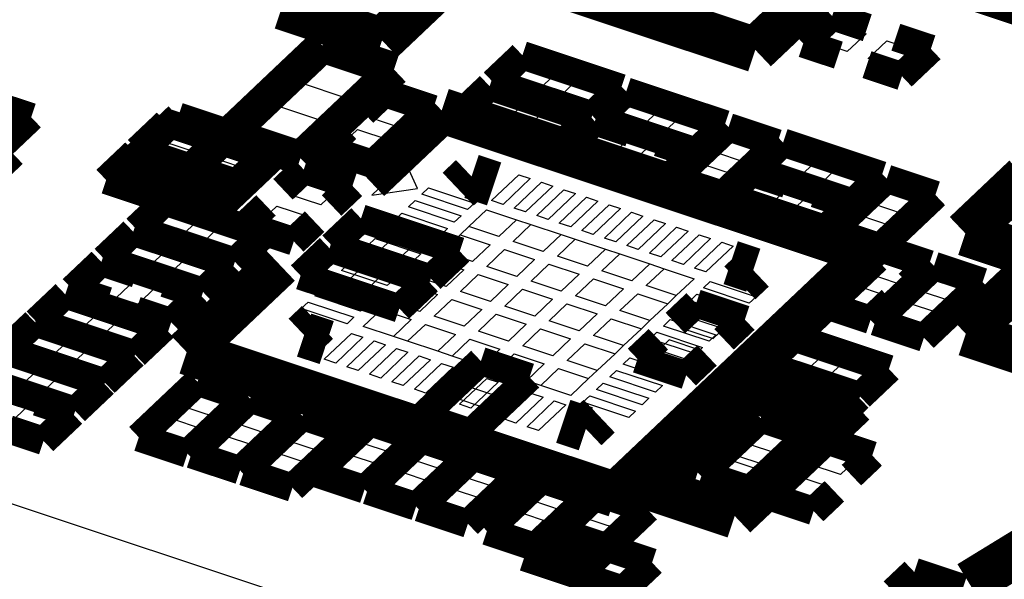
# Model space of a CAD drawing. Extents: x 0 to 1189, y 0 to 841.
# Tile 245 of 256: x 593 to 598, y 549 to 552. Entities that reach past the tile are written whole.
import ezdxf

# ---------------------------------------------------------------- set-up
doc = ezdxf.new("R2010")
doc.units = 0
doc.header["$LTSCALE"] = 65.395
doc.layers.get('0').update_dxf_attribs({"linetype": 'CONTINUOUS'})

msp = doc.modelspace()

# ---------------------------------------------------------------- linework, layer by layer
at = {"color": 7, "linetype": 'Continuous'}
for p, q in [((634.6239, 535.6352), (571.4392, 556.657)), ((595.1451, 552.3115), (594.8726, 552.0533)), ((594.8726, 552.0533), (594.4141, 552.2058)), ((597.2263, 551.9794), (597.3262, 552.0741)), ((597.3262, 552.0741), (597.4884, 552.0202)), ((597.4884, 552.0202), (597.3884, 551.9255)), ((597.3884, 551.9255), (597.2263, 551.9794)), ((597.4997, 551.8884), (597.5996, 551.9831)), ((597.5996, 551.9831), (597.7618, 551.9292)), ((594.4677, 551.7576), (594.6131, 551.8954)), ((594.6131, 551.8954), (594.8576, 551.814)), ((597.6619, 551.8345), (597.4997, 551.8884)), ((597.7618, 551.9292), (597.6619, 551.8345)), ((595.5719, 551.7699), (595.6718, 551.8646)), ((595.6718, 551.8646), (595.8339, 551.8106)), ((594.8576, 551.814), (594.7123, 551.6763)), ((595.8339, 551.8106), (595.734, 551.7159)), ((594.7123, 551.6763), (594.4677, 551.7576)), ((595.734, 551.7159), (595.5719, 551.7699)), ((595.8453, 551.6789), (595.9452, 551.7736)), ((595.9452, 551.7736), (596.1074, 551.7197)), ((595.3971, 551.6043), (595.497, 551.699)), ((595.497, 551.699), (595.6592, 551.645)), ((596.0075, 551.625), (595.8453, 551.6789)), ((596.1074, 551.7197), (596.0075, 551.625)), ((594.1952, 551.4994), (594.3406, 551.6371)), ((594.3406, 551.6371), (594.5851, 551.5557)), ((594.8383, 551.5726), (594.9347, 551.6639)), ((594.9347, 551.6639), (595.1028, 551.608)), ((595.6592, 551.645), (595.5593, 551.5503)), ((596.1264, 551.5764), (596.2263, 551.6711)), ((596.2263, 551.6711), (596.3885, 551.6172)), ((595.0064, 551.5166), (594.8383, 551.5726)), ((595.1028, 551.608), (595.0064, 551.5166)), ((595.5593, 551.5503), (595.3971, 551.6043)), ((595.6705, 551.5133), (595.7705, 551.608)), ((595.7705, 551.608), (595.9326, 551.554)), ((596.2886, 551.5225), (596.1264, 551.5764)), ((596.3885, 551.6172), (596.2886, 551.5225)), ((596.3999, 551.4855), (596.4998, 551.5802)), ((596.4998, 551.5802), (596.6619, 551.5262)), ((594.5851, 551.5557), (594.4398, 551.418)), ((595.9326, 551.554), (595.8327, 551.4593)), ((596.6619, 551.5262), (596.562, 551.4315)), ((593.6712, 551.409), (593.7711, 551.5037)), ((593.7711, 551.5037), (593.9333, 551.4497)), ((594.4398, 551.418), (594.1952, 551.4994)), ((594.6758, 551.4186), (594.7722, 551.5099)), ((594.7722, 551.5099), (594.9403, 551.454)), ((595.8327, 551.4593), (595.6705, 551.5133)), ((595.9587, 551.4174), (596.0586, 551.5121)), ((596.0586, 551.5121), (596.2207, 551.4582)), ((596.562, 551.4315), (596.3999, 551.4855)), ((596.6762, 551.389), (596.7726, 551.4804)), ((596.7726, 551.4804), (596.9407, 551.4244)), ((593.9333, 551.4497), (593.8334, 551.355)), ((594.8439, 551.3626), (594.6758, 551.4186)), ((594.9403, 551.454), (594.8439, 551.3626)), ((596.1208, 551.3635), (595.9587, 551.4174)), ((596.2207, 551.4582), (596.1208, 551.3635)), ((596.2321, 551.3265), (596.332, 551.4212)), ((596.332, 551.4212), (596.4942, 551.3672)), ((596.9407, 551.4244), (596.8444, 551.3331)), ((593.8334, 551.355), (593.6712, 551.409)), ((593.9446, 551.318), (594.0445, 551.4127)), ((594.0445, 551.4127), (594.2067, 551.3588)), ((596.4942, 551.3672), (596.3943, 551.2725)), ((596.8444, 551.3331), (596.6762, 551.389)), ((596.964, 551.3036), (597.0639, 551.3983)), ((597.0639, 551.3983), (597.2261, 551.3443)), ((593.5033, 551.2499), (593.6032, 551.3446)), ((593.6032, 551.3446), (593.7654, 551.2906)), ((594.1068, 551.2641), (593.9446, 551.318)), ((594.2067, 551.3588), (594.1068, 551.2641)), ((595.0302, 551.3313), (594.8485, 551.1591)), ((595.0922, 551.1944), (595.0302, 551.3313)), ((596.3943, 551.2725), (596.2321, 551.3265)), ((596.5137, 551.235), (596.6101, 551.3264)), ((596.6101, 551.3264), (596.7782, 551.2704)), ((597.2261, 551.3443), (597.1261, 551.2496)), ((593.7654, 551.2906), (593.6655, 551.196)), ((595.489, 551.1296), (595.6343, 551.2673)), ((595.6343, 551.2673), (595.6955, 551.247)), ((596.7782, 551.2704), (596.6819, 551.1791)), ((597.1261, 551.2496), (596.964, 551.3036)), ((597.2374, 551.2126), (597.3373, 551.3073)), ((597.3373, 551.3073), (597.4995, 551.2534)), ((593.6655, 551.196), (593.5033, 551.2499)), ((593.7768, 551.1589), (593.8767, 551.2536)), ((593.8767, 551.2536), (594.0389, 551.1997)), ((594.4079, 551.1627), (594.5043, 551.2541)), ((594.5043, 551.2541), (594.6724, 551.1981)), ((595.6955, 551.247), (595.5501, 551.1092)), ((595.6094, 551.0895), (595.7547, 551.2273)), ((595.8158, 551.2069), (595.6705, 551.0692)), ((595.7547, 551.2273), (595.8158, 551.2069)), ((596.6819, 551.1791), (596.5137, 551.235)), ((596.7962, 551.1446), (596.8961, 551.2393)), ((596.8961, 551.2393), (597.0583, 551.1853)), ((597.3996, 551.1587), (597.2374, 551.2126)), ((597.4995, 551.2534), (597.3996, 551.1587)), ((597.5213, 551.1137), (597.6176, 551.205)), ((597.6176, 551.205), (597.7858, 551.1491)), ((593.9389, 551.105), (593.7768, 551.1589)), ((594.0389, 551.1997), (593.9389, 551.105)), ((594.5761, 551.1068), (594.4079, 551.1627)), ((594.6724, 551.1981), (594.5761, 551.1068)), ((594.8485, 551.1591), (595.0922, 551.1944)), ((595.116, 551.1632), (595.1523, 551.1976)), ((595.3605, 551.0818), (595.116, 551.1632)), ((595.1523, 551.1976), (595.3969, 551.1163)), ((595.7297, 551.0495), (595.8751, 551.1872)), ((595.9362, 551.1669), (595.7909, 551.0291)), ((595.8751, 551.1872), (595.9362, 551.1669)), ((597.0583, 551.1853), (596.9584, 551.0906)), ((598.1407, 550.9717), (598.3678, 551.187)), ((594.2454, 551.0087), (594.3418, 551.1)), ((594.3418, 551.1), (594.5099, 551.0441)), ((595.0445, 551.0954), (595.0808, 551.1298)), ((595.0808, 551.1298), (595.3254, 551.0485)), ((595.3969, 551.1163), (595.3605, 551.0818)), ((595.5501, 551.1092), (595.489, 551.1296)), ((595.8501, 551.0094), (595.9954, 551.1472)), ((596.0566, 551.1268), (595.9112, 550.9891)), ((595.9705, 550.9694), (596.1158, 551.1071)), ((595.9954, 551.1472), (596.0566, 551.1268)), ((596.1158, 551.1071), (596.1769, 551.0868)), ((596.9584, 551.0906), (596.7962, 551.1446)), ((597.0697, 551.0536), (597.1696, 551.1483)), ((597.1696, 551.1483), (597.3317, 551.0944)), ((597.6894, 551.0578), (597.5213, 551.1137)), ((597.7858, 551.1491), (597.6894, 551.0578)), ((593.6636, 550.9884), (593.7635, 551.0831)), ((593.7635, 551.0831), (593.9256, 551.0292)), ((594.9729, 551.0276), (595.0093, 551.062)), ((595.0093, 551.062), (595.2538, 550.9807)), ((595.289, 551.014), (595.0445, 551.0954)), ((595.3254, 551.0485), (595.289, 551.014)), ((595.3666, 550.9904), (595.462, 551.0808)), ((595.462, 551.0808), (595.6225, 551.0274)), ((595.6705, 551.0692), (595.6094, 551.0895)), ((595.7909, 551.0291), (595.7297, 551.0495)), ((596.1769, 551.0868), (596.0316, 550.949)), ((596.0908, 550.9294), (596.2361, 551.0671)), ((596.2972, 551.0468), (596.1519, 550.909)), ((596.2361, 551.0671), (596.2972, 551.0468)), ((597.2318, 550.9997), (597.0697, 551.0536)), ((597.3317, 551.0944), (597.2318, 550.9997)), ((597.3588, 550.9597), (597.4551, 551.051)), ((597.4551, 551.051), (597.6233, 550.9951)), ((593.9256, 551.0292), (593.8257, 550.9345)), ((594.4136, 550.9528), (594.2454, 551.0087)), ((594.5099, 551.0441), (594.4136, 550.9528)), ((594.9014, 550.9598), (594.9377, 550.9942)), ((594.9377, 550.9942), (595.1823, 550.9129)), ((595.2175, 550.9462), (594.9729, 551.0276)), ((595.6225, 551.0274), (595.5271, 550.937)), ((595.6035, 550.9116), (595.6989, 551.002)), ((595.6225, 551.0274), (595.6989, 551.002)), ((595.6989, 551.002), (595.8594, 550.9486)), ((595.9112, 550.9891), (595.8501, 551.0094)), ((596.2111, 550.8893), (596.3565, 551.0271)), ((596.4176, 551.0067), (596.2723, 550.869)), ((596.3565, 551.0271), (596.4176, 551.0067)), ((597.6233, 550.9951), (597.5269, 550.9038)), ((593.8257, 550.9345), (593.6636, 550.9884)), ((593.937, 550.8974), (594.0369, 550.9921)), ((594.0369, 550.9921), (594.1991, 550.9382)), ((595.146, 550.8784), (594.9014, 550.9598)), ((595.2538, 550.9807), (595.2175, 550.9462)), ((595.2258, 550.857), (595.3212, 550.9474)), ((595.3212, 550.9474), (595.3666, 550.9904)), ((595.3212, 550.9474), (595.4817, 550.894)), ((595.5271, 550.937), (595.3666, 550.9904)), ((595.8594, 550.9486), (595.764, 550.8582)), ((595.8594, 550.9486), (595.9358, 550.9232)), ((596.0316, 550.949), (595.9705, 550.9694)), ((596.3315, 550.8493), (596.4768, 550.987)), ((596.538, 550.9667), (596.3926, 550.8289)), ((596.4519, 550.8092), (596.5972, 550.947)), ((596.4768, 550.987), (596.538, 550.9667)), ((596.5972, 550.947), (596.6583, 550.9266)), ((597.5269, 550.9038), (597.3588, 550.9597)), ((598.4464, 550.87), (598.1407, 550.9717)), ((593.4935, 550.8273), (593.5934, 550.922)), ((593.5934, 550.922), (593.7556, 550.868)), ((594.0992, 550.8435), (593.937, 550.8974)), ((594.1991, 550.9382), (594.0992, 550.8435)), ((594.8299, 550.892), (594.8662, 550.9264)), ((595.0744, 550.8106), (594.8299, 550.892)), ((594.8662, 550.9264), (595.1108, 550.8451)), ((595.1823, 550.9129), (595.146, 550.8784)), ((595.4817, 550.894), (595.3863, 550.8036)), ((595.764, 550.8582), (595.6035, 550.9116)), ((595.8405, 550.8328), (595.9358, 550.9232)), ((595.9358, 550.9232), (596.0963, 550.8698)), ((596.1519, 550.909), (596.0908, 550.9294)), ((596.2723, 550.869), (596.2111, 550.8893)), ((596.6583, 550.9266), (596.513, 550.7889)), ((596.5722, 550.7692), (596.7176, 550.9069)), ((596.7176, 550.9069), (596.7787, 550.8866)), ((593.7556, 550.868), (593.6557, 550.7733)), ((594.7584, 550.8243), (594.7947, 550.8587)), ((594.7947, 550.8587), (595.0393, 550.7773)), ((595.1108, 550.8451), (595.0744, 550.8106)), ((595.1804, 550.8139), (595.2258, 550.857)), ((595.3863, 550.8036), (595.2258, 550.857)), ((595.4628, 550.7782), (595.5581, 550.8685)), ((595.5581, 550.8685), (595.7186, 550.8152)), ((596.0963, 550.8698), (596.0009, 550.7794)), ((596.0774, 550.7539), (596.1727, 550.8443)), ((596.0963, 550.8698), (596.1727, 550.8443)), ((596.1727, 550.8443), (596.3332, 550.7909)), ((596.3926, 550.8289), (596.3315, 550.8493)), ((596.7787, 550.8866), (596.6334, 550.7488)), ((593.6557, 550.7733), (593.4935, 550.8273)), ((593.767, 550.7363), (593.8669, 550.831)), ((593.8669, 550.831), (594.029, 550.777)), ((594.6869, 550.7565), (594.7232, 550.7909)), ((594.7232, 550.7909), (594.9677, 550.7095)), ((595.0029, 550.7429), (594.7584, 550.8243)), ((595.0851, 550.7235), (595.1804, 550.8139)), ((595.1804, 550.8139), (595.3409, 550.7605)), ((595.7186, 550.8152), (595.6232, 550.7248)), ((595.6997, 550.6993), (595.795, 550.7897)), ((595.795, 550.7897), (595.9555, 550.7363)), ((596.0009, 550.7794), (595.8405, 550.8328)), ((596.3332, 550.7909), (596.2379, 550.7006)), ((596.3332, 550.7909), (596.4097, 550.7655)), ((596.513, 550.7889), (596.4519, 550.8092)), ((597.4883, 550.7432), (597.5846, 550.8346)), ((597.5846, 550.8346), (597.7528, 550.7786)), ((593.3233, 550.6659), (593.4232, 550.7606)), ((593.4232, 550.7606), (593.5854, 550.7067)), ((593.9291, 550.6823), (593.767, 550.7363)), ((594.029, 550.777), (593.9291, 550.6823)), ((594.9314, 550.6751), (594.6869, 550.7565)), ((595.0393, 550.7773), (595.0029, 550.7429)), ((595.3409, 550.7605), (595.2455, 550.6701)), ((595.322, 550.6447), (595.4173, 550.7351)), ((595.4173, 550.7351), (595.5778, 550.6817)), ((595.6232, 550.7248), (595.4628, 550.7782)), ((595.9555, 550.7363), (595.8602, 550.6459)), ((596.2379, 550.7006), (596.0774, 550.7539)), ((596.3143, 550.6751), (596.4097, 550.7655)), ((596.4097, 550.7655), (596.5701, 550.7121)), ((596.6334, 550.7488), (596.5722, 550.7692)), ((597.6564, 550.6873), (597.4883, 550.7432)), ((597.7528, 550.7786), (597.6564, 550.6873)), ((597.7736, 550.6483), (597.87, 550.7396)), ((597.87, 550.7396), (598.0381, 550.6837)), ((593.5854, 550.7067), (593.4855, 550.612)), ((594.6153, 550.6887), (594.6517, 550.7231)), ((594.8599, 550.6073), (594.6153, 550.6887)), ((594.6517, 550.7231), (594.8962, 550.6417)), ((594.9677, 550.7095), (594.9314, 550.6751)), ((594.9443, 550.5901), (595.0396, 550.6805)), ((595.0396, 550.6805), (595.0851, 550.7235)), ((595.0396, 550.6805), (595.2001, 550.6271)), ((595.2455, 550.6701), (595.0851, 550.7235)), ((595.5778, 550.6817), (595.4825, 550.5913)), ((595.8602, 550.6459), (595.6997, 550.6993)), ((595.9366, 550.6205), (596.032, 550.7109)), ((596.032, 550.7109), (596.1924, 550.6575)), ((596.5701, 550.7121), (596.4748, 550.6217)), ((596.6205, 550.6626), (596.6568, 550.6971)), ((596.6568, 550.6971), (596.9014, 550.6157)), ((597.3258, 550.5892), (597.4221, 550.6806)), ((597.4221, 550.6806), (597.5903, 550.6246)), ((598.0381, 550.6837), (597.9418, 550.5924)), ((598.1429, 550.436), (598.4154, 550.6943)), ((593.4855, 550.612), (593.3233, 550.6659)), ((593.5967, 550.575), (593.6967, 550.6697)), ((593.6967, 550.6697), (593.8588, 550.6157)), ((594.5438, 550.6209), (594.5801, 550.6553)), ((594.5801, 550.6553), (594.8247, 550.574)), ((594.8962, 550.6417), (594.8599, 550.6073)), ((595.2001, 550.6271), (595.1047, 550.5367)), ((595.4825, 550.5913), (595.322, 550.6447)), ((595.5589, 550.5659), (595.6542, 550.6563)), ((595.6542, 550.6563), (595.8147, 550.6029)), ((596.1924, 550.6575), (596.0971, 550.5671)), ((596.1735, 550.5417), (596.2689, 550.6321)), ((596.2689, 550.6321), (596.4294, 550.5787)), ((596.4748, 550.6217), (596.3143, 550.6751)), ((596.5489, 550.5948), (596.5853, 550.6293)), ((596.5853, 550.6293), (596.8298, 550.5479)), ((596.865, 550.5813), (596.6205, 550.6626)), ((597.9418, 550.5924), (597.7736, 550.6483)), ((593.1304, 550.4929), (593.2303, 550.5876)), ((593.2303, 550.5876), (593.3924, 550.5336)), ((593.7589, 550.521), (593.5967, 550.575)), ((593.8588, 550.6157), (593.7589, 550.521)), ((594.4723, 550.5531), (594.5086, 550.5875)), ((594.5086, 550.5875), (594.7531, 550.5062)), ((594.7883, 550.5395), (594.5438, 550.6209)), ((594.8247, 550.574), (594.7883, 550.5395)), ((594.8988, 550.5471), (594.9443, 550.5901)), ((595.1047, 550.5367), (594.9443, 550.5901)), ((595.1812, 550.5113), (595.2765, 550.6017)), ((595.2765, 550.6017), (595.437, 550.5483)), ((595.8147, 550.6029), (595.7194, 550.5125)), ((595.7958, 550.4871), (595.8912, 550.5775)), ((595.8912, 550.5775), (596.0517, 550.5241)), ((596.0971, 550.5671), (595.9366, 550.6205)), ((596.4294, 550.5787), (596.334, 550.4883)), ((596.4748, 550.6217), (596.4294, 550.5787)), ((596.7935, 550.5135), (596.5489, 550.5948)), ((596.9014, 550.6157), (596.865, 550.5813)), ((597.4939, 550.5333), (597.3258, 550.5892)), ((597.5903, 550.6246), (597.4939, 550.5333)), ((597.6111, 550.4943), (597.7075, 550.5856)), ((597.7075, 550.5856), (597.8756, 550.5297)), ((593.3924, 550.5336), (593.2925, 550.4389)), ((594.7168, 550.4717), (594.4723, 550.5531)), ((594.8035, 550.4567), (594.8988, 550.5471)), ((594.8988, 550.5471), (595.0593, 550.4937)), ((595.437, 550.5483), (595.3417, 550.4579)), ((595.4181, 550.4325), (595.5135, 550.5229)), ((595.5135, 550.5229), (595.6739, 550.4695)), ((595.7194, 550.5125), (595.5589, 550.5659)), ((596.0517, 550.5241), (595.9563, 550.4337)), ((596.334, 550.4883), (596.1735, 550.5417)), ((596.4774, 550.5271), (596.5137, 550.5615)), ((596.722, 550.4457), (596.4774, 550.5271)), ((596.5137, 550.5615), (596.7583, 550.4801)), ((596.8298, 550.5479), (596.7935, 550.5135)), ((597.8756, 550.5297), (597.7793, 550.4384)), ((593.2925, 550.4389), (593.1304, 550.4929)), ((593.4038, 550.4019), (593.5037, 550.4966)), ((593.5037, 550.4966), (593.6659, 550.4426)), ((594.7531, 550.5062), (594.7168, 550.4717)), ((595.0593, 550.4937), (594.964, 550.4033)), ((595.0404, 550.3779), (595.1358, 550.4682)), ((595.1358, 550.4682), (595.2962, 550.4149)), ((595.3417, 550.4579), (595.1812, 550.5113)), ((595.6739, 550.4695), (595.5786, 550.3791)), ((595.9563, 550.4337), (595.7958, 550.4871)), ((596.0327, 550.4083), (596.1281, 550.4986)), ((596.1281, 550.4986), (596.2886, 550.4453)), ((596.334, 550.4883), (596.2886, 550.4453)), ((596.4059, 550.4593), (596.4422, 550.4937)), ((596.4422, 550.4937), (596.6868, 550.4123)), ((596.7583, 550.4801), (596.722, 550.4457)), ((597.7793, 550.4384), (597.6111, 550.4943)), ((592.9694, 550.3429), (593.0693, 550.4376)), ((593.0693, 550.4376), (593.2315, 550.3836)), ((593.6659, 550.4426), (593.566, 550.3479)), ((594.5949, 550.2822), (594.7403, 550.42)), ((594.7403, 550.42), (594.8014, 550.3996)), ((594.964, 550.4033), (594.8035, 550.4567)), ((595.2962, 550.4149), (595.2009, 550.3245)), ((595.5786, 550.3791), (595.4181, 550.4325)), ((595.655, 550.3536), (595.7504, 550.444)), ((595.7504, 550.444), (595.9109, 550.3906)), ((596.2886, 550.4453), (596.1932, 550.3549)), ((596.3343, 550.3915), (596.3707, 550.4259)), ((596.3707, 550.4259), (596.6152, 550.3445)), ((596.6504, 550.3779), (596.4059, 550.4593)), ((598.6015, 550.2834), (598.1429, 550.436)), ((593.2315, 550.3836), (593.1316, 550.2889)), ((593.566, 550.3479), (593.4038, 550.4019)), ((594.8014, 550.3996), (594.6561, 550.2619)), ((594.7153, 550.2422), (594.8606, 550.3799)), ((594.8606, 550.3799), (594.9218, 550.3596)), ((595.0404, 550.3779), (594.964, 550.4033)), ((595.2009, 550.3245), (595.0404, 550.3779)), ((595.2773, 550.299), (595.3727, 550.3894)), ((595.3727, 550.3894), (595.5332, 550.336)), ((595.9109, 550.3906), (595.8155, 550.3003)), ((595.8919, 550.2748), (595.9873, 550.3652)), ((595.9873, 550.3652), (596.1478, 550.3118)), ((596.1932, 550.3549), (596.0327, 550.4083)), ((596.5789, 550.3101), (596.3343, 550.3915)), ((596.6868, 550.4123), (596.6504, 550.3779)), ((593.1316, 550.2889), (592.9694, 550.3429)), ((593.2428, 550.2519), (593.3428, 550.3466)), ((593.3428, 550.3466), (593.5049, 550.2926)), ((594.9218, 550.3596), (594.7764, 550.2218)), ((594.8357, 550.2021), (594.981, 550.3399)), ((595.0421, 550.3195), (594.8968, 550.1818)), ((594.981, 550.3399), (595.0421, 550.3195)), ((595.2773, 550.299), (595.2009, 550.3245)), ((595.5332, 550.336), (595.4378, 550.2456)), ((595.5142, 550.2202), (595.6096, 550.3106)), ((595.6096, 550.3106), (595.7701, 550.2572)), ((595.8155, 550.3003), (595.655, 550.3536)), ((596.1478, 550.3118), (596.0524, 550.2214)), ((596.1932, 550.3549), (596.1478, 550.3118)), ((596.2629, 550.3237), (596.2992, 550.3582)), ((596.5074, 550.2424), (596.2629, 550.3237)), ((596.2992, 550.3582), (596.5437, 550.2768)), ((596.6152, 550.3445), (596.5789, 550.3101)), ((592.9104, 550.2869), (593.0725, 550.233)), ((593.5049, 550.2926), (593.405, 550.1979)), ((594.6561, 550.2619), (594.5949, 550.2822)), ((594.956, 550.1621), (595.1014, 550.2998)), ((595.1625, 550.2795), (595.0172, 550.1417)), ((595.0764, 550.122), (595.2217, 550.2598)), ((595.1014, 550.2998), (595.1625, 550.2795)), ((595.2217, 550.2598), (595.2829, 550.2394)), ((595.4378, 550.2456), (595.2773, 550.299)), ((595.7701, 550.2572), (595.6747, 550.1668)), ((596.0524, 550.2214), (595.8919, 550.2748)), ((596.1913, 550.2559), (596.2277, 550.2904)), ((596.2277, 550.2904), (596.4722, 550.209)), ((596.5437, 550.2768), (596.5074, 550.2424)), ((593.0725, 550.233), (592.9726, 550.1383)), ((593.405, 550.1979), (593.2428, 550.2519)), ((594.7764, 550.2218), (594.7153, 550.2422)), ((595.2829, 550.2394), (595.1375, 550.1017)), ((595.1967, 550.082), (595.342, 550.2198)), ((595.342, 550.2198), (595.4032, 550.1994)), ((595.5142, 550.2202), (595.4378, 550.2456)), ((595.6747, 550.1668), (595.5142, 550.2202)), ((595.7511, 550.1414), (595.8465, 550.2318)), ((595.8465, 550.2318), (596.007, 550.1784)), ((596.0524, 550.2214), (596.007, 550.1784)), ((596.1198, 550.1881), (596.1561, 550.2226)), ((596.1561, 550.2226), (596.4007, 550.1412)), ((596.4359, 550.1746), (596.1913, 550.2559)), ((596.4722, 550.209), (596.4359, 550.1746)), ((592.9726, 550.1383), (592.8104, 550.1922)), ((593.0839, 550.1012), (593.1838, 550.1959)), ((593.1838, 550.1959), (593.346, 550.142)), ((594.8968, 550.1818), (594.8357, 550.2021)), ((595.0172, 550.1417), (594.956, 550.1621)), ((595.4032, 550.1994), (595.2578, 550.0617)), ((595.317, 550.042), (595.4624, 550.1797)), ((595.5235, 550.1594), (595.3782, 550.0216)), ((595.4624, 550.1797), (595.5235, 550.1594)), ((595.7511, 550.1414), (595.6747, 550.1668)), ((596.007, 550.1784), (595.9116, 550.088)), ((596.0483, 550.1203), (596.0846, 550.1548)), ((596.0846, 550.1548), (596.3292, 550.0734)), ((596.3643, 550.1068), (596.1198, 550.1881)), ((596.7375, 549.9848), (596.9192, 550.1569)), ((596.9192, 550.1569), (597.3013, 550.0298)), ((593.2461, 550.0473), (593.0839, 550.1012)), ((593.346, 550.142), (593.2461, 550.0473)), ((593.8405, 550.0297), (593.9369, 550.121)), ((593.9369, 550.121), (594.105, 550.0651)), ((595.1375, 550.1017), (595.0764, 550.122)), ((595.4374, 550.0019), (595.5827, 550.1397)), ((595.6439, 550.1193), (595.4986, 549.9816)), ((595.5578, 549.9619), (595.7031, 550.0996)), ((595.5827, 550.1397), (595.6439, 550.1193)), ((595.7031, 550.0996), (595.7643, 550.0793)), ((595.9116, 550.088), (595.7511, 550.1414)), ((596.2928, 550.039), (596.0483, 550.1203)), ((596.4007, 550.1412), (596.3643, 550.1068)), ((594.105, 550.0651), (594.0086, 549.9737)), ((595.2578, 550.0617), (595.1967, 550.082)), ((595.7643, 550.0793), (595.6189, 549.9415)), ((595.6781, 549.9218), (595.8235, 550.0596)), ((595.8235, 550.0596), (595.8846, 550.0392)), ((595.9767, 550.0525), (596.0131, 550.087)), ((596.2213, 549.9712), (595.9767, 550.0525)), ((596.0131, 550.087), (596.2576, 550.0056)), ((596.3292, 550.0734), (596.2928, 550.039)), ((592.9149, 549.9411), (593.0149, 550.0358)), ((593.0149, 550.0358), (593.177, 549.9819)), ((594.0086, 549.9737), (593.8405, 550.0297)), ((594.1209, 549.9399), (594.2173, 550.0312)), ((594.2173, 550.0312), (594.3854, 549.9753)), ((595.3782, 550.0216), (595.317, 550.042)), ((595.4986, 549.9816), (595.4374, 550.0019)), ((595.8846, 550.0392), (595.7393, 549.9015)), ((596.2576, 550.0056), (596.2213, 549.9712)), ((597.3013, 550.0298), (597.1196, 549.8576)), ((593.0771, 549.8872), (592.9149, 549.9411)), ((593.177, 549.9819), (593.0771, 549.8872)), ((593.678, 549.8757), (593.7744, 549.967)), ((593.7744, 549.967), (593.9425, 549.9111)), ((594.3854, 549.9753), (594.2891, 549.8839)), ((595.6189, 549.9415), (595.5578, 549.9619)), ((597.1196, 549.8576), (596.7375, 549.9848)), ((593.9425, 549.9111), (593.8461, 549.8197)), ((594.2891, 549.8839), (594.1209, 549.9399)), ((594.4011, 549.8466), (594.4975, 549.938)), ((594.4975, 549.938), (594.6656, 549.882)), ((594.7864, 549.8383), (594.8827, 549.9296)), ((594.8827, 549.9296), (595.0509, 549.8737)), ((595.7393, 549.9015), (595.6781, 549.9218)), ((593.8461, 549.8197), (593.678, 549.8757)), ((593.9584, 549.7859), (594.0548, 549.8772)), ((594.0548, 549.8772), (594.2229, 549.8213)), ((594.5692, 549.7907), (594.4011, 549.8466)), ((594.6656, 549.882), (594.5692, 549.7907)), ((594.9545, 549.7823), (594.7864, 549.8383)), ((595.0509, 549.8737), (594.9545, 549.7823)), ((595.0615, 549.7467), (595.1579, 549.8381)), ((595.1579, 549.8381), (595.326, 549.7821)), ((594.1266, 549.7299), (593.9584, 549.7859)), ((594.2229, 549.8213), (594.1266, 549.7299)), ((594.2386, 549.6926), (594.335, 549.784)), ((594.335, 549.784), (594.5031, 549.728)), ((596.3742, 549.6404), (596.5559, 549.8126)), ((596.5559, 549.8126), (596.938, 549.6855)), ((597.184, 549.7223), (597.2804, 549.8137)), ((597.2804, 549.8137), (597.4485, 549.7577)), ((594.6239, 549.6843), (594.7202, 549.7756)), ((594.7202, 549.7756), (594.8884, 549.7197)), ((595.2296, 549.6908), (595.0615, 549.7467)), ((595.326, 549.7821), (595.2296, 549.6908)), ((595.3381, 549.6547), (595.4345, 549.746)), ((595.4345, 549.746), (595.6026, 549.6901)), ((597.4485, 549.7577), (597.3522, 549.6664)), ((594.4067, 549.6367), (594.2386, 549.6926)), ((594.5031, 549.728), (594.4067, 549.6367)), ((594.792, 549.6283), (594.6239, 549.6843)), ((594.8884, 549.7197), (594.792, 549.6283)), ((594.899, 549.5927), (594.9954, 549.6841)), ((594.9954, 549.6841), (595.1635, 549.6281)), ((595.6026, 549.6901), (595.5063, 549.5987)), ((596.938, 549.6855), (596.7563, 549.5133)), ((597.3522, 549.6664), (597.184, 549.7223)), ((595.1635, 549.6281), (595.0671, 549.5368)), ((595.5063, 549.5987), (595.3381, 549.6547)), ((596.7563, 549.5133), (596.3742, 549.6404)), ((597.0215, 549.5683), (597.1179, 549.6597)), ((597.1179, 549.6597), (597.286, 549.6037)), ((595.0671, 549.5368), (594.899, 549.5927)), ((595.1756, 549.5007), (595.272, 549.592)), ((595.272, 549.592), (595.4401, 549.5361)), ((595.6993, 549.5292), (595.7956, 549.6205)), ((595.7956, 549.6205), (595.9638, 549.5646)), ((597.286, 549.6037), (597.1897, 549.5124)), ((595.4401, 549.5361), (595.3438, 549.4447)), ((595.8674, 549.4732), (595.6993, 549.5292)), ((595.9638, 549.5646), (595.8674, 549.4732)), ((595.982, 549.4351), (596.0784, 549.5264)), ((596.0784, 549.5264), (596.2465, 549.4705)), ((597.1897, 549.5124), (597.0215, 549.5683)), ((595.3438, 549.4447), (595.1756, 549.5007)), ((596.2465, 549.4705), (596.1502, 549.3792)), ((595.5368, 549.3752), (595.6331, 549.4665)), ((595.6331, 549.4665), (595.8013, 549.4106)), ((596.1502, 549.3792), (595.982, 549.4351)), ((595.7049, 549.3192), (595.5368, 549.3752)), ((595.8013, 549.4106), (595.7049, 549.3192)), ((595.8195, 549.2811), (595.9159, 549.3724)), ((595.9159, 549.3724), (596.084, 549.3165)), ((596.084, 549.3165), (595.9877, 549.2252)), ((595.9877, 549.2252), (595.8195, 549.2811))]:
    msp.add_line(p, q, dxfattribs=at)
at = {"color": 1, "linetype": 'Continuous'}
for p, q in [((593.8333, 551.537), (593.7369, 551.4456)), ((594.0014, 551.481), (593.8333, 551.537)), ((593.905, 551.3897), (594.0014, 551.481)), ((593.7369, 551.4456), (593.905, 551.3897)), ((594.116, 551.4429), (594.0197, 551.3516)), ((594.2842, 551.387), (594.116, 551.4429)), ((593.6708, 551.383), (593.5744, 551.2916)), ((593.8389, 551.327), (593.6708, 551.383)), ((594.1878, 551.2956), (594.2842, 551.387)), ((593.7425, 551.2357), (593.8389, 551.327)), ((594.0197, 551.3516), (594.1878, 551.2956)), ((593.5744, 551.2916), (593.7425, 551.2357)), ((593.9535, 551.2889), (593.8572, 551.1975)), ((594.1217, 551.2329), (593.9535, 551.2889)), ((594.0253, 551.1416), (594.1217, 551.2329)), ((593.8572, 551.1975), (594.0253, 551.1416)), ((594.8097, 550.9931), (594.7097, 550.8984)), ((594.9718, 550.9392), (594.8097, 550.9931)), ((594.7097, 550.8984), (594.8719, 550.8445)), ((594.8719, 550.8445), (594.9718, 550.9392)), ((595.0831, 550.9021), (594.9832, 550.8074)), ((595.2453, 550.8482), (595.0831, 550.9021)), ((595.1454, 550.7535), (595.2453, 550.8482)), ((594.6416, 550.8339), (594.5417, 550.7392)), ((594.8038, 550.7799), (594.6416, 550.8339)), ((594.9832, 550.8074), (595.1454, 550.7535)), ((594.5417, 550.7392), (594.7039, 550.6852)), ((594.7039, 550.6852), (594.8038, 550.7799)), ((594.9151, 550.7429), (594.8151, 550.6482)), ((595.0772, 550.6889), (594.9151, 550.7429)), ((594.9773, 550.5942), (595.0772, 550.6889)), ((594.8151, 550.6482), (594.9773, 550.5942)), ((596.6, 550.5394), (596.5036, 550.448)), ((596.7681, 550.4834), (596.6, 550.5394)), ((596.6717, 550.3921), (596.7681, 550.4834)), ((596.5036, 550.448), (596.6717, 550.3921)), ((596.4375, 550.3854), (596.3411, 550.294)), ((596.6056, 550.3294), (596.4375, 550.3854)), ((597.1019, 550.3643), (597.002, 550.2697)), ((597.2641, 550.3104), (597.1019, 550.3643)), ((596.5092, 550.2381), (596.6056, 550.3294)), ((597.1642, 550.2157), (597.2641, 550.3104)), ((596.3411, 550.294), (596.5092, 550.2381)), ((597.002, 550.2697), (597.1642, 550.2157)), ((597.3753, 550.2734), (597.2754, 550.1787)), ((597.5375, 550.2194), (597.3753, 550.2734)), ((595.4501, 550.2314), (595.3537, 550.1401)), ((595.6182, 550.1755), (595.4501, 550.2314)), ((596.9413, 550.2121), (596.8414, 550.1175)), ((597.1035, 550.1582), (596.9413, 550.2121)), ((597.4376, 550.1247), (597.5375, 550.2194)), ((595.5218, 550.0842), (595.6182, 550.1755)), ((597.0036, 550.0635), (597.1035, 550.1582)), ((597.2754, 550.1787), (597.4376, 550.1247)), ((595.3537, 550.1401), (595.5218, 550.0842)), ((596.8414, 550.1175), (597.0036, 550.0635)), ((597.2148, 550.1212), (597.1148, 550.0265)), ((597.3769, 550.0672), (597.2148, 550.1212)), ((595.2876, 550.0774), (595.1912, 549.9861)), ((595.4557, 550.0215), (595.2876, 550.0774)), ((597.277, 549.9725), (597.3769, 550.0672)), ((595.3593, 549.9302), (595.4557, 550.0215)), ((596.6617, 550.0195), (596.5653, 549.9282)), ((596.8298, 549.9636), (596.6617, 550.0195)), ((597.1148, 550.0265), (597.277, 549.9725)), ((595.1912, 549.9861), (595.3593, 549.9302)), ((596.7334, 549.8723), (596.8298, 549.9636)), ((596.5653, 549.9282), (596.7334, 549.8723)), ((596.9444, 549.9255), (596.8481, 549.8341)), ((597.1126, 549.8695), (596.9444, 549.9255)), ((596.4992, 549.8655), (596.4028, 549.7742)), ((596.6673, 549.8096), (596.4992, 549.8655)), ((597.0162, 549.7782), (597.1126, 549.8695)), ((596.5709, 549.7183), (596.6673, 549.8096)), ((596.8481, 549.8341), (597.0162, 549.7782)), ((596.4028, 549.7742), (596.5709, 549.7183)), ((596.7819, 549.7714), (596.6856, 549.6801)), ((596.9501, 549.7155), (596.7819, 549.7714)), ((596.6856, 549.6801), (596.8537, 549.6242)), ((596.8537, 549.6242), (596.9501, 549.7155)), ((595.8369, 549.3307), (595.7369, 549.236)), ((595.999, 549.2767), (595.8369, 549.3307)), ((595.8991, 549.182), (595.999, 549.2767)), ((595.7369, 549.236), (595.8991, 549.182)), ((596.1103, 549.2397), (596.0104, 549.145)), ((596.2725, 549.1858), (596.1103, 549.2397)), ((596.1726, 549.0911), (596.2725, 549.1858)), ((596.0104, 549.145), (596.1726, 549.0911))]:
    msp.add_line(p, q, dxfattribs=at)
at = {"color": 7, "linetype": 'Continuous'}
for points, const_width in [([(598.364, 553.3245), (596.8972, 551.9343)], 0.2416), ([(596.8972, 551.9343), (594.4289, 552.7555)], 0.2416), ([(595.2669, 552.3291), (594.9036, 551.9848)], 0.2416), ([(598.3819, 552.1593), (597.8469, 552.3373)], 0.2416), ([(594.9036, 551.9848), (594.3686, 552.1628)], 0.2416), ([(597.3076, 552.1152), (597.1532, 551.9688)], 0.151), ([(597.4948, 552.0529), (597.3076, 552.1152)], 0.151), ([(594.5852, 551.957), (594.0856, 551.4835)], 0.1812), ([(594.9673, 551.8298), (594.5852, 551.957)], 0.1812), ([(597.8349, 551.9398), (597.6477, 552.002)], 0.151), ([(597.1532, 551.9688), (597.3404, 551.9066)], 0.151), ([(597.6805, 551.7934), (597.8349, 551.9398)], 0.151), ([(595.6532, 551.9057), (595.4988, 551.7593)], 0.151), ([(596.1805, 551.7302), (595.6532, 551.9057)], 0.151), ([(594.4677, 551.3564), (594.9673, 551.8298)], 0.1812), ([(597.4932, 551.8557), (597.6805, 551.7934)], 0.151), ([(595.4988, 551.7593), (596.0261, 551.5839)], 0.151), ([(593.0297, 551.575), (592.5024, 551.7504)], 0.151), ([(595.4784, 551.74), (595.324, 551.5937)], 0.151), ([(595.6656, 551.6777), (595.4784, 551.74)], 0.151), ([(596.0261, 551.5839), (596.1805, 551.7302)], 0.151), ([(596.2077, 551.7122), (596.0533, 551.5659)], 0.151), ([(596.7351, 551.5368), (596.2077, 551.7122)], 0.151), ([(592.9223, 551.3911), (592.0817, 551.6708)], 0.1812), ([(594.8317, 551.2411), (595.222, 551.6109)], 0.2416), ([(594.9161, 551.705), (594.8048, 551.5995)], 0.151), ([(595.1759, 551.6185), (594.9161, 551.705)], 0.151), ([(595.222, 551.6109), (597.5134, 550.8485)], 0.2416), ([(595.6656, 551.6777), (595.8185, 551.6269)], 0.151), ([(595.0646, 551.5131), (595.1759, 551.6185)], 0.151), ([(596.0057, 551.5646), (595.8185, 551.6269)], 0.151), ([(592.8753, 551.4286), (593.0297, 551.575)], 0.151), ([(593.5013, 551.2811), (593.8147, 551.5781)], 0.151), ([(593.8147, 551.5781), (594.0745, 551.4916)], 0.151), ([(595.324, 551.5937), (595.5112, 551.5314)], 0.151), ([(595.8513, 551.4183), (596.0057, 551.5646)], 0.151), ([(596.04, 551.5532), (595.8855, 551.4069)], 0.151), ([(596.2272, 551.4909), (596.04, 551.5532)], 0.151), ([(596.0533, 551.5659), (596.5806, 551.3904)], 0.151), ([(593.7525, 551.5448), (593.5981, 551.3984)], 0.151), ([(594.2798, 551.3693), (593.7525, 551.5448)], 0.151), ([(594.0856, 551.4835), (594.4677, 551.3564)], 0.1812), ([(594.714, 551.5134), (594.6027, 551.408)], 0.151), ([(595.6641, 551.4805), (595.5112, 551.5314)], 0.151), ([(596.754, 551.5215), (596.4406, 551.2245)], 0.151), ([(596.5806, 551.3904), (596.7351, 551.5368)], 0.151), ([(597.0138, 551.435), (596.754, 551.5215)], 0.151), ([(594.0745, 551.4916), (593.7611, 551.1946)], 0.151), ([(593.7841, 551.187), (594.0974, 551.484)], 0.151), ([(594.0974, 551.484), (594.3573, 551.3975)], 0.151), ([(595.6641, 551.4805), (595.8513, 551.4183)], 0.151), ([(592.6952, 551.1759), (592.9223, 551.3911)], 0.1812), ([(593.5981, 551.3984), (594.1254, 551.223)], 0.151), ([(594.3573, 551.3975), (594.0439, 551.1005)], 0.151), ([(594.6027, 551.408), (594.8625, 551.3215)], 0.151), ([(594.8625, 551.3215), (594.9738, 551.427)], 0.151), ([(595.8855, 551.4069), (596.0728, 551.3446)], 0.151), ([(596.5673, 551.3778), (596.38, 551.4401)], 0.151), ([(596.7005, 551.138), (597.0138, 551.435)], 0.151), ([(597.0453, 551.4394), (596.8909, 551.293)], 0.151), ([(597.5726, 551.2639), (597.0453, 551.4394)], 0.151), ([(593.5846, 551.3857), (593.4302, 551.2393)], 0.151), ([(594.112, 551.2102), (593.5846, 551.3857)], 0.151), ([(594.1254, 551.223), (594.2798, 551.3693)], 0.151), ([(596.4129, 551.2314), (596.5673, 551.3778)], 0.151), ([(594.4857, 551.2951), (594.3744, 551.1897)], 0.151), ([(594.7455, 551.2087), (594.4857, 551.2951)], 0.151), ([(595.3101, 551.1906), (595.3816, 551.2583)], 0.2416), ([(595.3816, 551.2583), (595.502, 551.2183)], 0.2416), ([(596.2256, 551.2937), (596.4129, 551.2314)], 0.151), ([(596.8909, 551.293), (597.4182, 551.1176)], 0.151), ([(598.3368, 551.2554), (598.0189, 550.9541)], 0.2416), ([(598.6807, 551.141), (598.3368, 551.2554)], 0.2416), ([(593.4302, 551.2393), (593.9575, 551.0639)], 0.151), ([(593.7611, 551.1946), (593.5013, 551.2811)], 0.151), ([(596.8775, 551.2804), (596.7231, 551.134)], 0.151), ([(597.0648, 551.2181), (596.8775, 551.2804)], 0.151), ([(597.599, 551.2461), (597.2857, 550.9491)], 0.151), ([(597.4182, 551.1176), (597.5726, 551.2639)], 0.151), ([(597.8589, 551.1597), (597.599, 551.2461)], 0.151), ([(594.0439, 551.1005), (593.7841, 551.187)], 0.151), ([(593.9575, 551.0639), (594.112, 551.2102)], 0.151), ([(594.6343, 551.1032), (594.7455, 551.2087)], 0.151), ([(596.4406, 551.2245), (596.7005, 551.138)], 0.151), ([(596.7231, 551.134), (596.9103, 551.0717)], 0.151), ([(597.4048, 551.1049), (597.2176, 551.1672)], 0.151), ([(597.5455, 550.8627), (597.8589, 551.1597)], 0.151), ([(593.7449, 551.1242), (593.5904, 550.9778)], 0.151), ([(594.2722, 550.9487), (593.7449, 551.1242)], 0.151), ([(594.2836, 551.1036), (594.1723, 550.9981)], 0.151), ([(597.2504, 550.9586), (597.4048, 551.1049)], 0.151), ([(594.6366, 550.8879), (594.7911, 551.0342)], 0.151), ([(594.7911, 551.0342), (595.3184, 550.8588)], 0.151), ([(593.5904, 550.9778), (594.1178, 550.8024)], 0.151), ([(594.1723, 550.9981), (594.4322, 550.9117)], 0.151), ([(594.4322, 550.9117), (594.5434, 551.0171)], 0.151), ([(597.0632, 551.0209), (597.2504, 550.9586)], 0.151), ([(598.0189, 550.9541), (598.3628, 550.8397)], 0.2416), ([(593.5748, 550.963), (593.4204, 550.8167)], 0.151), ([(594.1021, 550.7876), (593.5748, 550.963)], 0.151), ([(594.1178, 550.8024), (594.2722, 550.9487)], 0.151), ([(597.2857, 550.9491), (597.5455, 550.8627)], 0.151), ([(594.4686, 550.7286), (594.623, 550.8749)], 0.151), ([(594.623, 550.8749), (595.1503, 550.6995)], 0.151), ([(595.164, 550.7124), (594.6366, 550.8879)], 0.151), ([(597.5134, 550.8485), (596.1517, 549.5579)], 0.2416), ([(597.566, 550.8757), (597.4548, 550.7702)], 0.151), ([(597.8259, 550.7892), (597.566, 550.8757)], 0.151), ([(593.4204, 550.8167), (593.9477, 550.6412)], 0.151), ([(593.8602, 550.3203), (594.3549, 550.7891)], 0.2416), ([(595.3184, 550.8588), (595.164, 550.7124)], 0.151), ([(596.7657, 550.7978), (596.8861, 550.7578)], 0.2416), ([(593.4046, 550.8017), (593.2502, 550.6554)], 0.151), ([(593.5918, 550.7394), (593.4046, 550.8017)], 0.151), ([(593.9477, 550.6412), (594.1021, 550.7876)], 0.151), ([(596.8861, 550.7578), (596.8145, 550.69)], 0.2416), ([(597.8514, 550.7807), (597.538, 550.4837)], 0.151), ([(597.7146, 550.6838), (597.8259, 550.7892)], 0.151), ([(598.1112, 550.6943), (597.8514, 550.7807)], 0.151), ([(598.0211, 550.4184), (598.3844, 550.7627)], 0.2416), ([(594.9959, 550.5532), (594.4686, 550.7286)], 0.151), ([(593.2502, 550.6554), (593.4374, 550.5931)], 0.151), ([(593.9319, 550.6263), (593.7447, 550.6886)], 0.151), ([(595.1503, 550.6995), (594.9959, 550.5532)], 0.151), ([(597.3639, 550.6841), (597.2527, 550.5787)], 0.151), ([(597.7979, 550.3973), (598.1112, 550.6943)], 0.151), ([(593.2117, 550.6286), (593.0572, 550.4823)], 0.151), ([(593.739, 550.4532), (593.2117, 550.6286)], 0.151), ([(593.7775, 550.4799), (593.9319, 550.6263)], 0.151), ([(596.4701, 550.475), (596.5813, 550.5805)], 0.151), ([(596.5813, 550.5805), (596.8412, 550.494)], 0.151), ([(597.2527, 550.5787), (597.5125, 550.4922)], 0.151), ([(597.5125, 550.4922), (597.6238, 550.5977)], 0.151), ([(593.5903, 550.5422), (593.7775, 550.4799)], 0.151), ([(594.4875, 550.411), (594.5591, 550.4788)], 0.2416), ([(593.0507, 550.4786), (592.8963, 550.3323)], 0.151), ([(593.578, 550.3032), (593.0507, 550.4786)], 0.151), ([(593.0572, 550.4823), (593.5846, 550.3068)], 0.151), ([(593.5846, 550.3068), (593.739, 550.4532)], 0.151), ([(594.6079, 550.371), (594.4875, 550.411)], 0.2416), ([(596.8412, 550.494), (596.7299, 550.3886)], 0.151), ([(597.538, 550.4837), (597.7979, 550.3973)], 0.151), ([(598.556, 550.2404), (598.0211, 550.4184)], 0.2416), ([(596.9289, 550.2591), (597.0833, 550.4054)], 0.151), ([(597.0833, 550.4054), (597.6106, 550.23)], 0.151), ([(596.1517, 549.5579), (593.8602, 550.3203)], 0.2416), ([(596.268, 550.2835), (596.3792, 550.3889)], 0.151), ([(593.4191, 550.1526), (592.8918, 550.328)], 0.151), ([(592.8963, 550.3323), (593.4236, 550.1569)], 0.151), ([(593.4236, 550.1569), (593.578, 550.3032)], 0.151), ([(596.6391, 550.3025), (596.5278, 550.197)], 0.151), ([(595.1181, 549.9755), (595.4315, 550.2725)], 0.151), ([(595.4315, 550.2725), (595.6913, 550.1861)], 0.151), ([(596.8882, 550.2254), (596.2524, 549.6228)], 0.2416), ([(596.5278, 550.197), (596.268, 550.2835)], 0.151), ([(596.7683, 550.1069), (596.9227, 550.2532)], 0.151), ([(597.4231, 550.0474), (596.8882, 550.2254)], 0.2416), ([(596.9227, 550.2532), (597.45, 550.0778)], 0.151), ([(597.4562, 550.0836), (596.9289, 550.2591)], 0.151), ([(592.7373, 550.1816), (593.2647, 550.0062)], 0.151), ([(595.6913, 550.1861), (595.3779, 549.8891)], 0.151), ([(597.6106, 550.23), (597.4562, 550.0836)], 0.151), ([(592.91, 550.1056), (592.7228, 550.1679)], 0.151), ([(593.2647, 550.0062), (593.4191, 550.1526)], 0.151), ([(593.9183, 550.1621), (593.6049, 549.8651)], 0.151), ([(594.1781, 550.0756), (593.9183, 550.1621)], 0.151), ([(596.7873, 549.4448), (597.4231, 550.0474)], 0.2416), ([(597.2956, 549.9314), (596.7683, 550.1069)], 0.151), ([(597.45, 550.0778), (597.2956, 549.9314)], 0.151), ([(593.2501, 549.9924), (593.0629, 550.0547)], 0.151), ([(593.8647, 549.7786), (594.1781, 550.0756)], 0.151), ([(594.1987, 550.0723), (593.8853, 549.7753)], 0.151), ([(594.4585, 549.9858), (594.1987, 550.0723)], 0.151), ([(596.0635, 549.9782), (595.992, 549.9105)], 0.2416), ([(596.3297, 549.7636), (596.6431, 550.0606)], 0.151), ([(596.6431, 550.0606), (596.9029, 549.9742)], 0.151), ([(593.0957, 549.8461), (593.2501, 549.9924)], 0.151), ([(594.1452, 549.6888), (594.4585, 549.9858)], 0.151), ([(594.4789, 549.9791), (594.1655, 549.6821)], 0.151), ([(594.7387, 549.8926), (594.4789, 549.9791)], 0.151), ([(595.3779, 549.8891), (595.1181, 549.9755)], 0.151), ([(595.992, 549.9105), (595.8716, 549.9505)], 0.2416), ([(596.9029, 549.9742), (596.5895, 549.6772)], 0.151), ([(594.8641, 549.9707), (594.5508, 549.6737)], 0.151), ([(595.124, 549.8842), (594.8641, 549.9707)], 0.151), ([(596.6125, 549.6695), (596.9258, 549.9665)], 0.151), ([(596.9258, 549.9665), (597.1857, 549.8801)], 0.151), ([(592.9085, 549.9084), (593.0957, 549.8461)], 0.151), ([(594.4253, 549.5956), (594.7387, 549.8926)], 0.151), ([(594.8106, 549.5872), (595.124, 549.8842)], 0.151), ([(595.1393, 549.8791), (594.8259, 549.5821)], 0.151), ([(595.3991, 549.7927), (595.1393, 549.8791)], 0.151), ([(597.1857, 549.8801), (596.8723, 549.5831)], 0.151), ([(593.6049, 549.8651), (593.8647, 549.7786)], 0.151), ([(597.2618, 549.8548), (597.1505, 549.7493)], 0.151), ([(597.5216, 549.7683), (597.2618, 549.8548)], 0.151), ([(593.8853, 549.7753), (594.1452, 549.6888)], 0.151), ([(595.0857, 549.4957), (595.3991, 549.7927)], 0.151), ([(595.4159, 549.7871), (595.3046, 549.6816)], 0.151), ([(595.6758, 549.7007), (595.4159, 549.7871)], 0.151), ([(596.5895, 549.6772), (596.3297, 549.7636)], 0.151), ([(597.4104, 549.6629), (597.5216, 549.7683)], 0.151), ([(594.1655, 549.6821), (594.4253, 549.5956)], 0.151), ([(594.5508, 549.6737), (594.8106, 549.5872)], 0.151), ([(595.2138, 549.5956), (595.3046, 549.6816)], 0.151), ([(595.777, 549.6616), (595.4637, 549.3646)], 0.151), ([(595.5645, 549.5952), (595.6758, 549.7007)], 0.151), ([(596.0369, 549.5752), (595.777, 549.6616)], 0.151), ([(596.2524, 549.6228), (596.7873, 549.4448)], 0.2416), ([(596.8723, 549.5831), (596.6125, 549.6695)], 0.151), ([(597.0597, 549.6632), (596.9484, 549.5578)], 0.151), ([(594.8259, 549.5821), (595.0857, 549.4957)], 0.151), ([(595.2138, 549.5956), (595.1025, 549.4901)], 0.151), ([(595.5645, 549.5952), (595.4737, 549.5091)], 0.151), ([(595.7235, 549.2782), (596.0369, 549.5752)], 0.151), ([(596.0598, 549.5675), (595.7464, 549.2705)], 0.151), ([(596.3196, 549.4811), (596.0598, 549.5675)], 0.151), ([(596.9484, 549.5578), (597.2083, 549.4713)], 0.151), ([(597.2083, 549.4713), (597.3195, 549.5768)], 0.151), ([(600.2206, 549.4832), (599.8234, 549.529), (599.4178, 549.5281), (599.0209, 549.4806), (598.6494, 549.3884), (598.3191, 549.2556), (598.0398, 549.0845)], 0.2416), ([(595.3624, 549.4037), (595.4737, 549.5091)], 0.151), ([(595.1025, 549.4901), (595.3624, 549.4037)], 0.151), ([(596.0063, 549.1841), (596.3196, 549.4811)], 0.151), ([(595.4637, 549.3646), (595.7235, 549.2782)], 0.151), ([(595.6638, 549.2254), (595.8183, 549.3718)], 0.151), ([(595.8183, 549.3718), (596.3456, 549.1963)], 0.151), ([(595.7464, 549.2705), (596.0063, 549.1841)], 0.151), ([(596.1912, 549.05), (595.6638, 549.2254)], 0.151), ([(596.3456, 549.1963), (596.1912, 549.05)], 0.151), ([(597.7459, 549.146), (597.6346, 549.0405)], 0.151), ([(598.0057, 549.0595), (597.7459, 549.146)], 0.151), ([(597.8945, 548.954), (598.0057, 549.0595)], 0.151)]:
    msp.add_lwpolyline(points, dxfattribs=dict(at, const_width=const_width))

doc.saveas('drawing.dxf')
